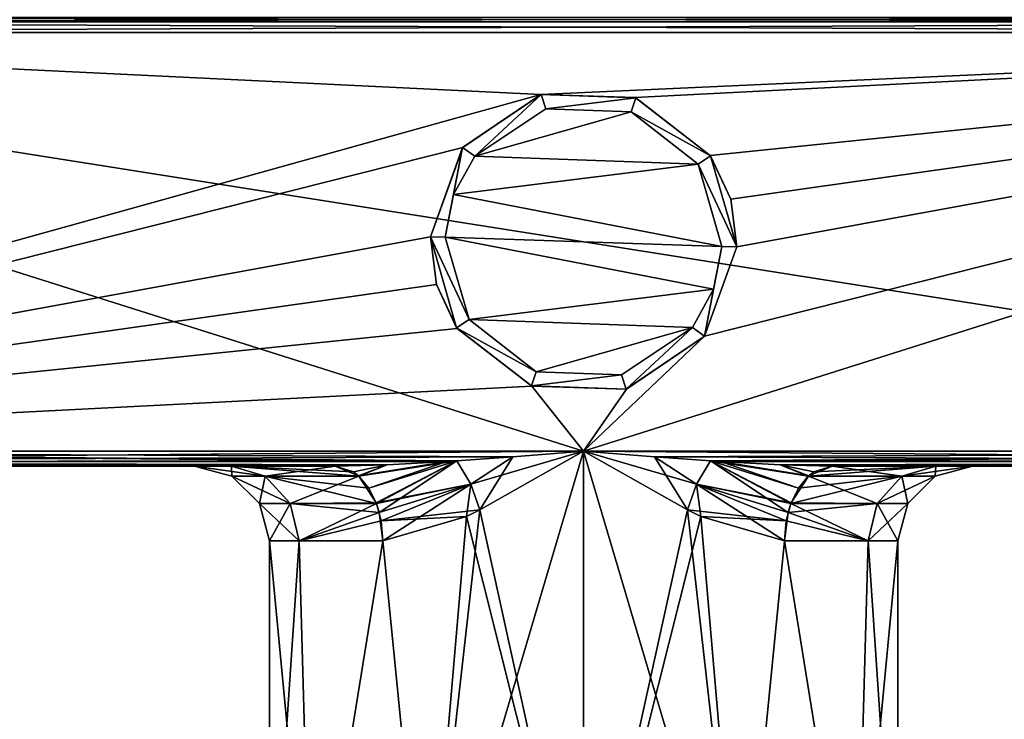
# Model space of a CAD drawing. Header units: metres. Extents: x -106 to 106, y -79 to 69.
# Tile 6 of 27: x -38 to 28, y -32 to 15. Entities that reach past the tile are written whole.
import ezdxf

# ---------------------------------------------------------------- set-up
doc = ezdxf.new("R2010")
doc.units = ezdxf.units.M
doc.layers.add('solid_21_422_010_000', color=7, linetype='CONTINUOUS')

msp = doc.modelspace()

# ---------------------------------------------------------------- linework, layer by layer
at = {"layer": 'solid_21_422_010_000'}
for points in [[(-88.5, 14.707107, 20.707108), (88.5, 15, 20), (-88.5, 15, 20)], [(88.5, 14.707107, -20.707108), (-88.5, 15, -20), (88.5, 15, -20)], [(-88.5, 14.707107, -20.707108), (-88.5, 15, -20), (88.5, 14.707107, -20.707108)], [(-88.5, 14.707107, 20.707108), (88.5, 14.707107, 20.707108), (88.5, 15, 20)], [(-88.5, 14, 21), (88.5, 14, 21), (88.5, 14.707107, 20.707108)], [(-88.5, 14.707107, 20.707108), (-88.5, 14, 21), (88.5, 14.707107, 20.707108)], [(-88.5, 14.707107, -20.707108), (88.5, 14.707107, -20.707108), (88.5, 14, -21)], [(-88.5, 14.707107, -20.707108), (88.5, 14, -21), (-88.5, 14, -21)], [(88.5, -14, 21), (88.5, 14, 21), (-88.5, 14, 21)], [(-0.000001, -14, 21), (88.5, -14, 21), (-88.5, 14, 21)], [(-88.5, -14, 21), (-0.000001, -14, 21), (-88.5, 14, 21)], [(-2.861133, 9.842152, -21), (-88.5, 14, -21), (88.5, 14, -21)], [(-2.861133, 9.842152, -21), (-88.5, -14, -21), (-88.5, 14, -21)], [(3.453861, 9.650247, -21), (-2.861133, 9.842152, -21), (88.5, 14, -21)], [(0.000002, -14, -21), (88.5, 14, -21), (88.5, -14, -21)], [(8.080613, -6.304353, -21), (88.5, 14, -21), (0.000002, -14, -21)], [(8.460528, 5.78413, -21), (3.453861, 9.650247, -21), (88.5, 14, -21)], [(8.080613, -6.304353, -21), (10.244241, -0.343557, -21), (88.5, 14, -21)], [(9.843326, 2.855368, -21), (8.460528, 5.78413, -21), (88.5, 14, -21)], [(10.244241, -0.343557, -21), (9.843326, 2.855368, -21), (88.5, 14, -21)], [(-2.861133, 9.842152, -21), (-8.080613, 6.304353, -21), (-88.5, -14, -21)], [(-2.838903, 9.849017, -38), (-8.085828, 6.299357, -38), (-2.861133, 9.842152, -21)], [(-7.265601, 5.722829, -39), (-8.085828, 6.299357, -38), (-2.838903, 9.849017, -38)], [(-8.085828, 6.299357, -38), (-8.080613, 6.304353, -21), (-2.861133, 9.842152, -21)], [(-2.521966, 8.899275, -39), (-7.265601, 5.722829, -39), (-2.838903, 9.849017, -38)], [(-2.838903, 9.849017, -38), (-2.861133, 9.842152, -21), (3.453861, 9.650247, -21)], [(3.492386, 9.636687, -38), (-2.838903, 9.849017, -38), (3.453861, 9.650247, -21)], [(-2.521966, 8.899275, -39), (-2.838903, 9.849017, -38), (3.492386, 9.636687, -38)], [(3.173862, 8.688018, -39), (-2.521966, 8.899275, -39), (3.492386, 9.636687, -38)], [(3.173862, 8.688018, -39), (3.492386, 9.636687, -38), (8.489702, 5.743471, -38)], [(3.492386, 9.636687, -38), (3.453861, 9.650247, -21), (8.460528, 5.78413, -21)], [(8.489702, 5.743471, -38), (3.492386, 9.636687, -38), (8.460528, 5.78413, -21)], [(3.173862, 8.688018, -39), (-7.265601, 5.722829, -39), (-2.521966, 8.899275, -39)], [(7.655627, 5.18988, -39), (-7.265601, 5.722829, -39), (3.173862, 8.688018, -39)], [(7.655627, 5.18988, -39), (3.173862, 8.688018, -39), (8.489702, 5.743471, -38)], [(-8.080613, 6.304353, -21), (-10.244241, 0.343557, -21), (-88.5, -14, -21)], [(-10.244241, 0.343557, -38), (-10.244241, 0.343557, -21), (-8.080613, 6.304353, -21)], [(-8.085828, 6.299357, -38), (-10.244241, 0.343557, -38), (-8.080613, 6.304353, -21)], [(-9.244802, 0.310039, -39), (-10.244241, 0.343557, -38), (-8.085828, 6.299357, -38)], [(-8.689761, 3.168025, -39), (-9.244802, 0.310039, -39), (-8.085828, 6.299357, -38)], [(-7.265601, 5.722829, -39), (-8.689761, 3.168025, -39), (-8.085828, 6.299357, -38)], [(7.655627, 5.18988, -39), (-8.689761, 3.168025, -39), (-7.265601, 5.722829, -39)], [(7.655627, 5.18988, -39), (8.489702, 5.743471, -38), (10.244241, -0.343557, -38)], [(8.489702, 5.743471, -38), (8.460528, 5.78413, -21), (9.843326, 2.855368, -21)], [(8.489702, 5.743471, -38), (9.843326, 2.855368, -21), (10.244241, -0.343557, -21)], [(10.244241, -0.343557, -38), (8.489702, 5.743471, -38), (10.244241, -0.343557, -21)], [(7.655627, 5.18988, -39), (9.244802, -0.310039, -39), (-8.689761, 3.168025, -39)], [(7.655627, 5.18988, -39), (10.244241, -0.343557, -38), (9.244802, -0.310039, -39)], [(-8.689761, 3.168025, -39), (9.244802, -0.310039, -39), (-9.244802, 0.310039, -39)], [(-9.843326, -2.855368, -21), (-88.5, -14, -21), (-10.244241, 0.343557, -21)], [(-8.489702, -5.743471, -38), (-9.843326, -2.855368, -21), (-10.244241, 0.343557, -21)], [(-8.489702, -5.743471, -38), (-10.244241, 0.343557, -21), (-10.244241, 0.343557, -38)], [(-7.655627, -5.18988, -39), (-8.489702, -5.743471, -38), (-10.244241, 0.343557, -38)], [(-9.244802, 0.310039, -39), (-7.655627, -5.18988, -39), (-10.244241, 0.343557, -38)], [(-9.244802, 0.310039, -39), (9.244802, -0.310039, -39), (8.689761, -3.168025, -39)], [(-9.244802, 0.310039, -39), (8.689761, -3.168025, -39), (-7.655627, -5.18988, -39)], [(10.244241, -0.343557, -38), (10.244241, -0.343557, -21), (8.080613, -6.304353, -21)], [(8.085828, -6.299357, -38), (10.244241, -0.343557, -38), (8.080613, -6.304353, -21)], [(9.244802, -0.310039, -39), (10.244241, -0.343557, -38), (8.085828, -6.299357, -38)], [(8.689761, -3.168025, -39), (9.244802, -0.310039, -39), (8.085828, -6.299357, -38)], [(-9.843326, -2.855368, -21), (-8.460528, -5.78413, -21), (-88.5, -14, -21)], [(-8.489702, -5.743471, -38), (-8.460528, -5.78413, -21), (-9.843326, -2.855368, -21)], [(-7.655627, -5.18988, -39), (8.689761, -3.168025, -39), (7.265601, -5.722829, -39)], [(7.265601, -5.722829, -39), (8.689761, -3.168025, -39), (8.085828, -6.299357, -38)], [(-7.655627, -5.18988, -39), (-3.173862, -8.688018, -39), (-8.489702, -5.743471, -38)], [(-7.655627, -5.18988, -39), (7.265601, -5.722829, -39), (-3.173862, -8.688018, -39)], [(-8.460528, -5.78413, -21), (-3.453861, -9.650247, -21), (-88.5, -14, -21)], [(-8.489702, -5.743471, -38), (-3.492386, -9.636687, -38), (-8.460528, -5.78413, -21)], [(-3.173862, -8.688018, -39), (-3.492386, -9.636687, -38), (-8.489702, -5.743471, -38)], [(-3.492386, -9.636687, -38), (-3.453861, -9.650247, -21), (-8.460528, -5.78413, -21)], [(-3.173862, -8.688018, -39), (7.265601, -5.722829, -39), (2.521966, -8.899275, -39)], [(2.521966, -8.899275, -39), (7.265601, -5.722829, -39), (2.838903, -9.849017, -38)], [(7.265601, -5.722829, -39), (8.085828, -6.299357, -38), (2.838903, -9.849017, -38)], [(2.861133, -9.842152, -21), (8.080613, -6.304353, -21), (0.000002, -14, -21)], [(2.838903, -9.849017, -38), (8.085828, -6.299357, -38), (2.861133, -9.842152, -21)], [(8.085828, -6.299357, -38), (8.080613, -6.304353, -21), (2.861133, -9.842152, -21)], [(-3.173862, -8.688018, -39), (2.521966, -8.899275, -39), (-3.492386, -9.636687, -38)], [(2.521966, -8.899275, -39), (2.838903, -9.849017, -38), (-3.492386, -9.636687, -38)], [(-3.453861, -9.650247, -21), (0.000002, -14, -21), (-88.5, -14, -21)], [(-3.492386, -9.636687, -38), (2.838903, -9.849017, -38), (-3.453861, -9.650247, -21)], [(-3.453861, -9.650247, -21), (2.861133, -9.842152, -21), (0.000002, -14, -21)], [(2.838903, -9.849017, -38), (2.861133, -9.842152, -21), (-3.453861, -9.650247, -21)], [(-4.725322, -14.372765, -20.927927), (-88.5, -14, -21), (0.000002, -14, -21)], [(-8.479663, -14.645393, -20.763851), (-88.5, -14, -21), (-4.725322, -14.372765, -20.927927)], [(-9.131782, -14.689289, -20.724487), (-88.5, -14, -21), (-8.479663, -14.645393, -20.763851)], [(-88.5, -14.707107, -20.707108), (-88.5, -14, -21), (-9.131782, -14.689289, -20.724487)], [(-88.5, -14, 21), (-88.5, -14.707107, 20.707108), (-0.000001, -14, 21)], [(-4.735497, -14.374304, 20.927307), (-0.000001, -14, 21), (-88.5, -14.707107, 20.707108)], [(-8.479956, -14.645661, 20.763624), (-4.735497, -14.374304, 20.927307), (-88.5, -14.707107, 20.707108)], [(-10.499999, -49.5, -18.186535), (0.000002, -14, -21), (0.000001, -49.5, -21)], [(-6.941199, -17.924526, -19.819681), (0.000002, -14, -21), (-10.499999, -49.5, -18.186535)], [(-7.548035, -16.197561, 19.962206), (-4.735497, -14.374304, 20.927307), (-8.479956, -14.645661, 20.763624)], [(-7.548147, -16.197439, -19.962227), (-8.479663, -14.645393, -20.763851), (-4.725322, -14.372765, -20.927927)], [(-7.548147, -16.197439, -19.962227), (0.000002, -14, -21), (-6.941199, -17.924526, -19.819681)], [(-7.548147, -16.197439, -19.962227), (-4.725322, -14.372765, -20.927927), (0.000002, -14, -21)], [(-7.548035, -16.197561, 19.962206), (-6.941011, -17.924425, 19.819746), (-4.735497, -14.374304, 20.927307)], [(-6.941011, -17.924425, 19.819746), (0, -49.5, 21), (-0.000001, -14, 21)], [(-4.735497, -14.374304, 20.927307), (-6.941011, -17.924425, 19.819746), (-0.000001, -14, 21)], [(4.724997, -14.37274, 20.927937), (88.5, -14, 21), (-0.000001, -14, 21)], [(-0.000001, -14, 21), (0, -49.5, 21), (10.5, -49.5, 18.186533)], [(6.94212, -17.924974, 19.819359), (-0.000001, -14, 21), (10.5, -49.5, 18.186533)], [(7.548089, -16.197426, 19.962242), (-0.000001, -14, 21), (6.94212, -17.924974, 19.819359)], [(7.548089, -16.197426, 19.962242), (4.724997, -14.37274, 20.927937), (-0.000001, -14, 21)], [(0.000001, -49.5, -21), (0.000002, -14, -21), (6.941044, -17.924442, -19.819735)], [(0.000002, -14, -21), (88.5, -14, -21), (88.5, -14.707107, -20.707108)], [(4.735656, -14.374315, -20.927301), (0.000002, -14, -21), (88.5, -14.707107, -20.707108)], [(6.941044, -17.924442, -19.819735), (0.000002, -14, -21), (4.735656, -14.374315, -20.927301)], [(4.724997, -14.37274, 20.927937), (8.47958, -14.64539, 20.763853), (88.5, -14, 21)], [(7.548089, -16.197426, 19.962242), (8.47958, -14.64539, 20.763853), (4.724997, -14.37274, 20.927937)], [(8.48002, -14.645667, -20.763618), (4.735656, -14.374315, -20.927301), (88.5, -14.707107, -20.707108)], [(7.548085, -16.197573, -19.962191), (4.735656, -14.374315, -20.927301), (8.48002, -14.645667, -20.763618)], [(6.941044, -17.924442, -19.819735), (4.735656, -14.374315, -20.927301), (7.548085, -16.197573, -19.962191)], [(8.47958, -14.64539, 20.763853), (9.13147, -14.68927, 20.724504), (88.5, -14, 21)], [(9.13147, -14.68927, 20.724504), (88.5, -14.707107, 20.707108), (88.5, -14, 21)], [(-9.138118, -14.689861, 20.723942), (-8.479956, -14.645661, 20.763624), (-88.5, -14.707107, 20.707108)], [(-88.5, -14.707107, -20.707108), (-9.131782, -14.689289, -20.724487), (-13.135802, -14.914276, -20.405092)], [(-13.135169, -14.9141, 20.405489), (-9.138118, -14.689861, 20.723942), (-88.5, -14.707107, 20.707108)], [(-88.5, -14.707107, -20.707108), (-13.135802, -14.914276, -20.405092), (-16.613251, -15, -19.999996)], [(-88.5, -15, -20), (-88.5, -14.707107, -20.707108), (-16.613251, -15, -19.999996)], [(-13.135169, -14.9141, 20.405489), (-88.5, -14.707107, 20.707108), (-88.5, -15, 20)], [(-16.613247, -15, 20), (-13.135169, -14.9141, 20.405489), (-88.5, -15, 20)], [(-88.5, -15, 20), (-88.5, -15, -20), (-16.613251, -15, -19.999996)], [(-23.545475, -15, -11.026428), (-88.5, -15, 20), (-16.613251, -15, -19.999996)], [(-23.545473, -15, 11.026435), (-16.613247, -15, 20), (-88.5, -15, 20)], [(-25.999969, -15, 0.000003), (-88.5, -15, 20), (-23.545475, -15, -11.026428)], [(-23.545473, -15, 11.026435), (-88.5, -15, 20), (-25.999969, -15, 0.000003)], [(-25.999969, -15, 0.000003), (-23.502268, -15.668565, -0.000106), (-21.275602, -15.668565, 9.985257)], [(-23.545473, -15, 11.026435), (-25.999969, -15, 0.000003), (-21.275602, -15.668565, 9.985257)], [(-25.999969, -15, 0.000003), (-23.545475, -15, -11.026428), (-23.502268, -15.668565, -0.000106)], [(-23.545475, -15, -11.026428), (-16.613251, -15, -19.999996), (-21.275511, -15.668565, -9.985449)], [(-23.545475, -15, -11.026428), (-21.275511, -15.668565, -9.985449), (-23.502268, -15.668565, -0.000106)], [(-23.545473, -15, 11.026435), (-15.388934, -15.381792, 18.525818), (-16.613247, -15, 20)], [(-23.545473, -15, 11.026435), (-15.017383, -15.668602, 18.078489), (-15.388934, -15.381792, 18.525818)], [(-23.545473, -15, 11.026435), (-21.275602, -15.668565, 9.985257), (-15.017383, -15.668602, 18.078489)], [(-21.275511, -15.668565, -9.985449), (-16.613251, -15, -19.999996), (-15.043951, -15.644761, -18.110767)], [(-15.043951, -15.644761, -18.110767), (-16.613251, -15, -19.999996), (-13.135802, -14.914276, -20.405092)], [(-15.388934, -15.381792, 18.525818), (-13.135169, -14.9141, 20.405489), (-16.613247, -15, 20)], [(-15.388934, -15.381792, 18.525818), (-15.017383, -15.668602, 18.078489), (-13.135169, -14.9141, 20.405489)], [(-15.043951, -15.644761, -18.110767), (-13.135802, -14.914276, -20.405092), (-9.131782, -14.689289, -20.724487)], [(-15.017824, -15.668073, -18.079315), (-15.043951, -15.644761, -18.110767), (-9.131782, -14.689289, -20.724487)], [(-15.017824, -15.668073, -18.079315), (-9.131782, -14.689289, -20.724487), (-8.479663, -14.645393, -20.763851)], [(-13.869108, -17.439514, -16.696424), (-15.017824, -15.668073, -18.079315), (-8.479663, -14.645393, -20.763851)], [(-15.017383, -15.668602, 18.078489), (-9.138118, -14.689861, 20.723942), (-13.135169, -14.9141, 20.405489)], [(-15.017383, -15.668602, 18.078489), (-14.350553, -16.47047, 17.275549), (-9.138118, -14.689861, 20.723942)], [(-14.350553, -16.47047, 17.275549), (-8.479956, -14.645661, 20.763624), (-9.138118, -14.689861, 20.723942)], [(-14.350553, -16.47047, 17.275549), (-13.846265, -17.500765, 16.66869), (-8.479956, -14.645661, 20.763624)], [(-13.869108, -17.439514, -16.696424), (-8.479663, -14.645393, -20.763851), (-7.548147, -16.197439, -19.962227)], [(-13.846265, -17.500765, 16.66869), (-13.659606, -18.095488, 16.44348), (-8.479956, -14.645661, 20.763624)], [(-7.548035, -16.197561, 19.962206), (-8.479956, -14.645661, 20.763624), (-13.659606, -18.095488, 16.44348)], [(7.548085, -16.197573, -19.962191), (8.48002, -14.645667, -20.763618), (13.659679, -18.095158, -16.443596)], [(13.869107, -17.439514, 16.696424), (8.47958, -14.64539, 20.763853), (7.548089, -16.197426, 19.962242)], [(15.017823, -15.668073, 18.079315), (9.13147, -14.68927, 20.724504), (8.47958, -14.64539, 20.763853)], [(13.869107, -17.439514, 16.696424), (15.017823, -15.668073, 18.079315), (8.47958, -14.64539, 20.763853)], [(9.138268, -14.689873, -20.72393), (8.48002, -14.645667, -20.763618), (88.5, -14.707107, -20.707108)], [(14.350687, -16.470245, -17.275728), (8.48002, -14.645667, -20.763618), (9.138268, -14.689873, -20.72393)], [(13.846269, -17.500736, -16.668707), (13.659679, -18.095158, -16.443596), (8.48002, -14.645667, -20.763618)], [(14.350687, -16.470245, -17.275728), (13.846269, -17.500736, -16.668707), (8.48002, -14.645667, -20.763618)], [(9.13147, -14.68927, 20.724504), (13.135662, -14.914272, 20.4051), (88.5, -14.707107, 20.707108)], [(15.04395, -15.644761, 18.110769), (13.135662, -14.914272, 20.4051), (9.13147, -14.68927, 20.724504)], [(15.017823, -15.668073, 18.079315), (15.04395, -15.644761, 18.110769), (9.13147, -14.68927, 20.724504)], [(13.135232, -14.914104, -20.405481), (9.138268, -14.689873, -20.72393), (88.5, -14.707107, -20.707108)], [(15.017379, -15.6686, -18.078495), (9.138268, -14.689873, -20.72393), (13.135232, -14.914104, -20.405481)], [(15.017379, -15.6686, -18.078495), (14.350687, -16.470245, -17.275728), (9.138268, -14.689873, -20.72393)], [(13.135232, -14.914104, -20.405481), (88.5, -14.707107, -20.707108), (88.5, -15, -20)], [(16.613247, -15, -20), (13.135232, -14.914104, -20.405481), (88.5, -15, -20)], [(15.389, -15.381746, -18.525906), (13.135232, -14.914104, -20.405481), (16.613247, -15, -20)], [(15.389, -15.381746, -18.525906), (15.017379, -15.6686, -18.078495), (13.135232, -14.914104, -20.405481)], [(13.135662, -14.914272, 20.4051), (16.613251, -15, 19.999998), (88.5, -14.707107, 20.707108)], [(15.04395, -15.644761, 18.110769), (16.613251, -15, 19.999998), (13.135662, -14.914272, 20.4051)], [(23.545473, -15, -11.026435), (15.017379, -15.6686, -18.078495), (15.389, -15.381746, -18.525906)], [(23.545473, -15, -11.026435), (21.275599, -15.668565, -9.985262), (15.017379, -15.6686, -18.078495)], [(21.275513, -15.668565, 9.985448), (16.613251, -15, 19.999998), (15.04395, -15.644761, 18.110769)], [(23.545473, -15, -11.026435), (15.389, -15.381746, -18.525906), (16.613247, -15, -20)], [(23.545473, -15, -11.026435), (16.613247, -15, -20), (88.5, -15, -20)], [(16.613251, -15, 19.999998), (88.5, -15, 20), (88.5, -14.707107, 20.707108)], [(16.613251, -15, 19.999998), (88.5, -15, -20), (88.5, -15, 20)], [(23.545475, -15, 11.026429), (88.5, -15, -20), (16.613251, -15, 19.999998)], [(23.545475, -15, 11.026429), (16.613251, -15, 19.999998), (21.275513, -15.668565, 9.985448)], [(23.545475, -15, 11.026429), (21.275513, -15.668565, 9.985448), (23.502268, -15.668565, 0.000103)], [(25.999969, -15, -0.000003), (23.502268, -15.668565, 0.000103), (21.275599, -15.668565, -9.985262)], [(23.545473, -15, -11.026435), (25.999969, -15, -0.000003), (21.275599, -15.668565, -9.985262)], [(25.999969, -15, -0.000003), (23.545475, -15, 11.026429), (23.502268, -15.668565, 0.000103)], [(23.545473, -15, -11.026435), (88.5, -15, -20), (25.999969, -15, -0.000003)], [(25.999969, -15, -0.000003), (88.5, -15, -20), (23.545475, -15, 11.026429)], [(-19.616882, -17.5, 9.206593), (-21.275602, -15.668565, 9.985257), (-23.502268, -15.668565, -0.000106)], [(-21.669872, -17.5, -0.000206), (-23.502268, -15.668565, -0.000106), (-21.275511, -15.668565, -9.985449)], [(-21.669872, -17.5, -0.000206), (-19.616882, -17.5, 9.206593), (-23.502268, -15.668565, -0.000106)], [(-19.616707, -17.5, -9.206965), (-21.669872, -17.5, -0.000206), (-21.275511, -15.668565, -9.985449)], [(-21.275602, -15.668565, 9.985257), (-13.846265, -17.500765, 16.66869), (-14.350553, -16.47047, 17.275549)], [(-19.616882, -17.5, 9.206593), (-13.846265, -17.500765, 16.66869), (-21.275602, -15.668565, 9.985257)], [(-21.275602, -15.668565, 9.985257), (-14.350553, -16.47047, 17.275549), (-15.017383, -15.668602, 18.078489)], [(-21.275511, -15.668565, -9.985449), (-15.043951, -15.644761, -18.110767), (-15.017824, -15.668073, -18.079315)], [(-19.616707, -17.5, -9.206965), (-21.275511, -15.668565, -9.985449), (-15.017824, -15.668073, -18.079315)], [(-19.616707, -17.5, -9.206965), (-15.017824, -15.668073, -18.079315), (-13.869108, -17.439514, -16.696424)], [(21.275599, -15.668565, -9.985262), (13.846269, -17.500736, -16.668707), (14.350687, -16.470245, -17.275728)], [(19.616877, -17.5, -9.206603), (13.846269, -17.500736, -16.668707), (21.275599, -15.668565, -9.985262)], [(19.616709, -17.5, 9.206963), (15.017823, -15.668073, 18.079315), (13.869107, -17.439514, 16.696424)], [(21.275599, -15.668565, -9.985262), (14.350687, -16.470245, -17.275728), (15.017379, -15.6686, -18.078495)], [(21.275513, -15.668565, 9.985448), (15.04395, -15.644761, 18.110769), (15.017823, -15.668073, 18.079315)], [(19.616709, -17.5, 9.206963), (21.275513, -15.668565, 9.985448), (15.017823, -15.668073, 18.079315)], [(19.616709, -17.5, 9.206963), (21.669872, -17.5, 0.000199), (21.275513, -15.668565, 9.985448)], [(19.616877, -17.5, -9.206603), (21.275599, -15.668565, -9.985262), (23.502268, -15.668565, 0.000103)], [(21.669872, -17.5, 0.000199), (19.616877, -17.5, -9.206603), (23.502268, -15.668565, 0.000103)], [(21.669872, -17.5, 0.000199), (23.502268, -15.668565, 0.000103), (21.275513, -15.668565, 9.985448)], [(-13.846567, -17.499632, -16.669289), (-13.869108, -17.439514, -16.696424), (-7.548147, -16.197439, -19.962227)], [(-13.535254, -18.66011, -16.294512), (-13.846567, -17.499632, -16.669289), (-7.548147, -16.197439, -19.962227)], [(-7.548035, -16.197561, 19.962206), (-13.659606, -18.095488, 16.44348), (-13.418421, -20, 16.153822)], [(-13.535254, -18.66011, -16.294512), (-7.548147, -16.197439, -19.962227), (-6.941199, -17.924526, -19.819681)], [(-7.548035, -16.197561, 19.962206), (-13.418421, -20, 16.153822), (-7.824775, -18.354525, 19.487762)], [(-7.548035, -16.197561, 19.962206), (-7.824775, -18.354525, 19.487762), (-6.941011, -17.924425, 19.819746)], [(7.824765, -18.354521, -19.487766), (6.941044, -17.924442, -19.819735), (7.548085, -16.197573, -19.962191)], [(13.535253, -18.66011, 16.294512), (7.548089, -16.197426, 19.962242), (6.94212, -17.924974, 19.819359)], [(7.548085, -16.197573, -19.962191), (13.659679, -18.095158, -16.443596), (13.418421, -20, -16.153822)], [(7.824765, -18.354521, -19.487766), (7.548085, -16.197573, -19.962191), (13.418421, -20, -16.153822)], [(13.846566, -17.499632, 16.669289), (13.869107, -17.439514, 16.696424), (7.548089, -16.197426, 19.962242)], [(13.535253, -18.66011, 16.294512), (13.846566, -17.499632, 16.669289), (7.548089, -16.197426, 19.962242)], [(-21.669872, -17.5, -0.000206), (-19.010347, -20, -8.922258), (-21, -20, 0.000008)], [(-19.616707, -17.5, -9.206965), (-19.010347, -20, -8.922258), (-21.669872, -17.5, -0.000206)], [(-21.669872, -17.5, -0.000206), (-21, -20, 0.000008), (-19.616882, -17.5, 9.206593)], [(-19.616882, -17.5, 9.206593), (-21, -20, 0.000008), (-19.010342, -20, 8.922273)], [(-19.616882, -17.5, 9.206593), (-19.010342, -20, 8.922273), (-13.659606, -18.095488, 16.44348)], [(-19.616882, -17.5, 9.206593), (-13.659606, -18.095488, 16.44348), (-13.846265, -17.500765, 16.66869)], [(-19.616707, -17.5, -9.206965), (-13.869108, -17.439514, -16.696424), (-13.846567, -17.499632, -16.669289)], [(-19.616707, -17.5, -9.206965), (-13.846567, -17.499632, -16.669289), (-19.010347, -20, -8.922258)], [(-13.535254, -18.66011, -16.294512), (-19.010347, -20, -8.922258), (-13.846567, -17.499632, -16.669289)], [(13.535253, -18.66011, 16.294512), (19.010347, -20, 8.922259), (13.846566, -17.499632, 16.669289)], [(19.616877, -17.5, -9.206603), (13.659679, -18.095158, -16.443596), (13.846269, -17.500736, -16.668707)], [(19.616877, -17.5, -9.206603), (19.010342, -20, -8.922272), (13.659679, -18.095158, -16.443596)], [(19.616709, -17.5, 9.206963), (13.869107, -17.439514, 16.696424), (13.846566, -17.499632, 16.669289)], [(19.616709, -17.5, 9.206963), (13.846566, -17.499632, 16.669289), (19.010347, -20, 8.922259)], [(19.616877, -17.5, -9.206603), (21, -20, -0.000007), (19.010342, -20, -8.922272)], [(21.669872, -17.5, 0.000199), (19.010347, -20, 8.922259), (21, -20, -0.000007)], [(19.616709, -17.5, 9.206963), (19.010347, -20, 8.922259), (21.669872, -17.5, 0.000199)], [(21.669872, -17.5, 0.000199), (21, -20, -0.000007), (19.616877, -17.5, -9.206603)], [(-13.659606, -18.095488, 16.44348), (-19.010342, -20, 8.922273), (-13.418421, -20, 16.153822)], [(-13.535254, -18.66011, -16.294512), (-6.941199, -17.924526, -19.819681), (-7.825741, -18.354996, -19.487375)], [(-13.535254, -18.66011, -16.294512), (-7.825741, -18.354996, -19.487375), (-13.418447, -20, -16.153801)], [(-13.418447, -20, -16.153801), (-7.825741, -18.354996, -19.487375), (-10.499999, -49.5, -18.186535)], [(-7.824775, -18.354525, 19.487762), (-13.418421, -20, 16.153822), (-10.5, -49.5, 18.186533)], [(-7.824775, -18.354525, 19.487762), (-10.5, -49.5, 18.186533), (0, -49.5, 21)], [(-7.825741, -18.354996, -19.487375), (-6.941199, -17.924526, -19.819681), (-10.499999, -49.5, -18.186535)], [(-6.941011, -17.924425, 19.819746), (-7.824775, -18.354525, 19.487762), (0, -49.5, 21)], [(0.000001, -49.5, -21), (6.941044, -17.924442, -19.819735), (7.824765, -18.354521, -19.487766)], [(10.500001, -49.5, -18.186533), (0.000001, -49.5, -21), (7.824765, -18.354521, -19.487766)], [(7.830724, -18.357353, 19.485373), (6.94212, -17.924974, 19.819359), (10.5, -49.5, 18.186533)], [(13.535253, -18.66011, 16.294512), (6.94212, -17.924974, 19.819359), (7.830724, -18.357353, 19.485373)], [(10.500001, -49.5, -18.186533), (7.824765, -18.354521, -19.487766), (13.418421, -20, -16.153822)], [(13.418444, -20, 16.153803), (7.830724, -18.357353, 19.485373), (10.5, -49.5, 18.186533)], [(13.535253, -18.66011, 16.294512), (7.830724, -18.357353, 19.485373), (13.418444, -20, 16.153803)], [(19.010342, -20, -8.922272), (13.418421, -20, -16.153822), (13.659679, -18.095158, -16.443596)], [(-13.535254, -18.66011, -16.294512), (-13.418447, -20, -16.153801), (-19.010347, -20, -8.922258)], [(13.535253, -18.66011, 16.294512), (13.418444, -20, 16.153803), (19.010347, -20, 8.922259)], [(-21, -20, 0.000008), (-21, -49.5, -0.000001), (-18.186533, -49.5, 10.499999)], [(-19.010342, -20, 8.922273), (-21, -20, 0.000008), (-18.186533, -49.5, 10.499999)], [(-19.010347, -20, -8.922258), (-18.186533, -49.5, -10.500001), (-21, -49.5, -0.000001)], [(-21, -20, 0.000008), (-19.010347, -20, -8.922258), (-21, -49.5, -0.000001)], [(-19.010347, -20, -8.922258), (-13.418447, -20, -16.153801), (-18.186533, -49.5, -10.500001)], [(-13.418421, -20, 16.153822), (-19.010342, -20, 8.922273), (-18.186533, -49.5, 10.499999)], [(-13.418421, -20, 16.153822), (-18.186533, -49.5, 10.499999), (-10.5, -49.5, 18.186533)], [(-13.418447, -20, -16.153801), (-10.499999, -49.5, -18.186535), (-18.186533, -49.5, -10.500001)], [(13.418444, -20, 16.153803), (10.5, -49.5, 18.186533), (18.186533, -49.5, 10.5)], [(18.186533, -49.5, -10.499999), (10.500001, -49.5, -18.186533), (13.418421, -20, -16.153822)], [(19.010342, -20, -8.922272), (18.186533, -49.5, -10.499999), (13.418421, -20, -16.153822)], [(19.010347, -20, 8.922259), (13.418444, -20, 16.153803), (18.186533, -49.5, 10.5)], [(21, -20, -0.000007), (21, -49.5, 0), (18.186533, -49.5, -10.499999)], [(19.010342, -20, -8.922272), (21, -20, -0.000007), (18.186533, -49.5, -10.499999)], [(19.010347, -20, 8.922259), (18.186533, -49.5, 10.5), (21, -49.5, 0)], [(21, -20, -0.000007), (19.010347, -20, 8.922259), (21, -49.5, 0)]]:
    msp.add_3dface(points, dxfattribs=at)

doc.saveas('drawing.dxf')
